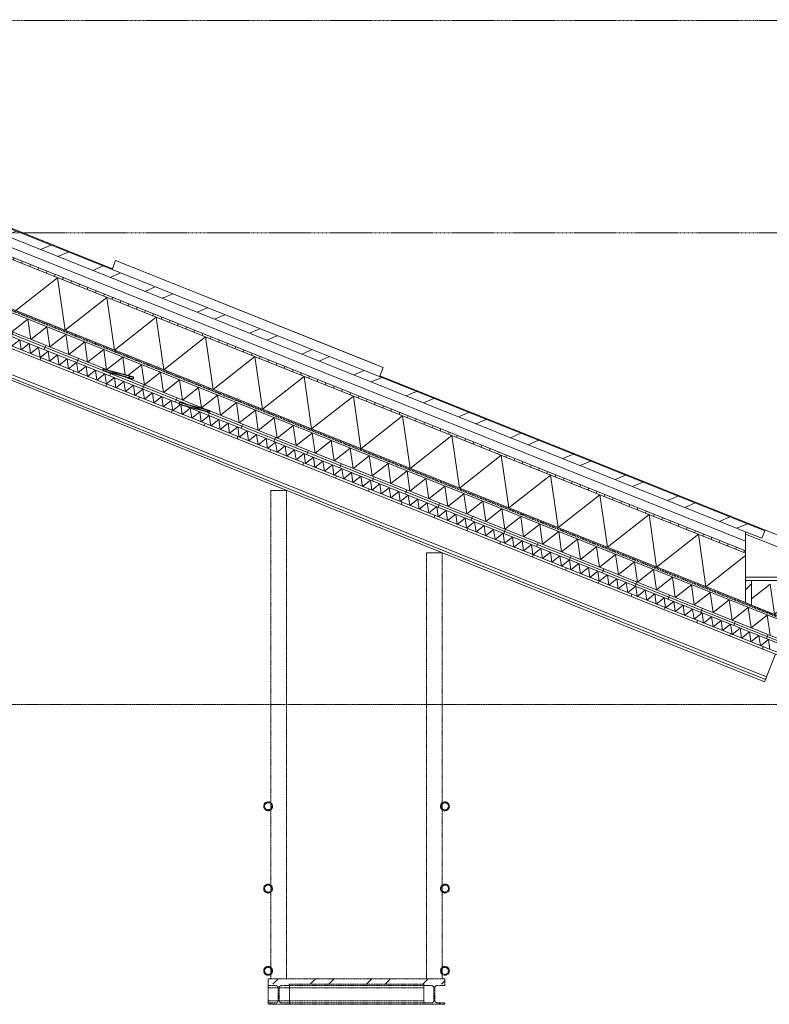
# Model space of a CAD drawing. Extents: x 0 to 92550, y 0 to 59400.
# Tile 92 of 105: x 38734 to 42974, y 43756 to 49321. Entities that reach past the tile are written whole.
import ezdxf
from ezdxf.xclip import XClip

# ---------------------------------------------------------------- set-up
doc = ezdxf.new("R2010")
doc.units = 0
doc.header["$MEASUREMENT"] = 0
doc.header["$XCLIPFRAME"] = 0
for name, pattern in [('Streep-streepje', [1300, 1000, -100, 100, -100]), ('Streeplijn fijn', [234.119993, 155.999994, -78.119999]), ('Streeplijn grof', [937.5, 625, -312.5]), ('Streeplijn ultragrof', [750, 500, -250])]:
    doc.linetypes.add(name, pattern=pattern)
for name, color, linetype in [('ZZ 23 Techniekbrug', 7, 'Continuous'), ('ZZ 27 Dakconstructie', 7, 'Continuous'), ('ZZ 27 Gootconstructies', 7, 'Continuous'), ('ZZ 28 HDC staalconstructies', 7, 'Continuous'), ('ZZ 41 Buitenwandafwerking gevelhout', 7, 'Continuous'), ('ZZ 45 Plafond verlaagd plafond algemeen', 7, 'Continuous'), ('ZZ 47 Dakafwerking metalen dakbedekking', 7, 'Continuous'), ('ZZ 47 Dakrandafwerking', 7, 'Continuous'), ('ZZ B Bouwbesluitlijnen', 7, 'Continuous')]:
    doc.layers.add(name, color=color, linetype=linetype)
pattern_1 = [(68.1986, (5738.87, 38400), (-185.6953, 74.2781), [])]
pattern_2 = [(45, (5738.87, 38400), (-159.099, 159.099), []), (45, (5685.83, 38453.03), (-159.099, 159.099), [])]
pattern_3 = [(135, (5738.87, 38400), (159.099, 159.099), []), (135, (5685.83, 38346.97), (159.099, 159.099), [])]

# ---------------------------------------------------------------- blocks, each defined once
blk = doc.blocks.new('*X31')
at = {"layer": 'ZZ 45 Plafond verlaagd plafond algemeen', "color": 7, "linetype": 'Continuous', "lineweight": 5, "ltscale": 0.01}
for p, q in [((38780.2, 47628.1), (38689.5, 47556.7)), ((38780.2, 47628.1), (38796.7, 47513.8)), ((38887.5, 47585.2), (38796.7, 47513.8)), ((38887.5, 47585.2), (38903.9, 47470.9)), ((38994.7, 47542.3), (38903.9, 47470.9)), ((38994.7, 47542.3), (39011.1, 47428)), ((39101.9, 47499.4), (39011.1, 47428)), ((39101.9, 47499.4), (39118.3, 47385.1)), ((39209.1, 47456.5), (39118.3, 47385.1)), ((39209.1, 47456.5), (39225.6, 47342.2)), ((39316.3, 47413.6), (39225.6, 47342.2)), ((39316.3, 47413.6), (39330.6, 47314.2)), ((39423.5, 47370.8), (39346.3, 47310)), ((39423.5, 47370.8), (39440, 47256.5)), ((39332.2, 47303.3), (39332.8, 47299.4)), ((39336.3, 47302.2), (39332.8, 47299.4)), ((39530.7, 47327.9), (39440, 47256.5)), ((39530.7, 47327.9), (39547.2, 47213.6)), ((39637.9, 47285), (39547.2, 47213.6)), ((39637.9, 47285), (39654.4, 47170.7)), ((39745.1, 47242.1), (39654.4, 47170.7)), ((39745.1, 47242.1), (39761.6, 47127.8)), ((39852.4, 47199.2), (39761.6, 47127.8)), ((39852.4, 47199.2), (39868.8, 47084.9)), ((39959.6, 47156.3), (39868.8, 47084.9)), ((39959.6, 47156.3), (39976, 47042)), ((40066.8, 47113.4), (39976, 47042)), ((40066.8, 47113.4), (40083.2, 46999.2)), ((40174, 47070.6), (40083.2, 46999.2)), ((40174, 47070.6), (40190.5, 46956.3)), ((40281.2, 47027.7), (40190.5, 46956.3)), ((40281.2, 47027.7), (40297.7, 46913.4)), ((40388.4, 46984.8), (40297.7, 46913.4)), ((40388.4, 46984.8), (40404.9, 46870.5)), ((40495.6, 46941.9), (40404.9, 46870.5)), ((40495.6, 46941.9), (40512.1, 46827.6)), ((40602.8, 46899), (40512.1, 46827.6)), ((40602.8, 46899), (40619.3, 46784.7)), ((40710, 46856.1), (40619.3, 46784.7)), ((40710, 46856.1), (40726.5, 46741.9)), ((40817.3, 46813.3), (40726.5, 46741.9)), ((40817.3, 46813.3), (40833.7, 46699)), ((40924.5, 46770.4), (40833.7, 46699)), ((40924.5, 46770.4), (40940.9, 46656.1)), ((41031.7, 46727.5), (40940.9, 46656.1)), ((41031.7, 46727.5), (41048.1, 46613.2)), ((41138.9, 46684.6), (41048.1, 46613.2)), ((41138.9, 46684.6), (41155.4, 46570.3)), ((41246.1, 46641.7), (41155.4, 46570.3)), ((41246.1, 46641.7), (41262.6, 46527.4)), ((41353.3, 46598.8), (41262.6, 46527.4)), ((41353.3, 46598.8), (41369.8, 46484.5)), ((41460.5, 46556), (41369.8, 46484.5)), ((41460.5, 46556), (41477, 46441.7)), ((41567.7, 46513.1), (41477, 46441.7)), ((41567.7, 46513.1), (41584.2, 46398.8)), ((41674.9, 46470.2), (41584.2, 46398.8)), ((41674.9, 46470.2), (41691.4, 46355.9)), ((41782.2, 46427.3), (41691.4, 46355.9)), ((41782.2, 46427.3), (41798.6, 46313)), ((41889.4, 46384.4), (41798.6, 46313)), ((41889.4, 46384.4), (41905.8, 46270.1)), ((41996.6, 46341.5), (41905.8, 46270.1)), ((41996.6, 46341.5), (42013, 46227.2)), ((42103.8, 46298.6), (42013, 46227.2)), ((42103.8, 46298.6), (42120.3, 46184.4)), ((42211, 46255.8), (42120.3, 46184.4)), ((42211, 46255.8), (42227.5, 46141.5)), ((42318.2, 46212.9), (42227.5, 46141.5)), ((42318.2, 46212.9), (42334.7, 46098.6)), ((42425.4, 46170), (42334.7, 46098.6)), ((42425.4, 46170), (42441.9, 46055.7)), ((42532.6, 46127.1), (42441.9, 46055.7)), ((42532.6, 46127.1), (42549.1, 46012.8)), ((42639.8, 46084.2), (42549.1, 46012.8)), ((42639.8, 46084.2), (42656.3, 45969.9)), ((42747.1, 46041.3), (42656.3, 45969.9)), ((42747.1, 46041.3), (42763.5, 45927)), ((42854.3, 45998.5), (42763.5, 45927)), ((42854.3, 45998.5), (42870.7, 45884.2)), ((42961.5, 45955.6), (42870.7, 45884.2)), ((42961.5, 45955.6), (42978, 45841.3))]:
    blk.add_line(p, q, dxfattribs=at)
blk = doc.blocks.new('*X33')
at = {"layer": 'ZZ 45 Plafond verlaagd plafond algemeen', "color": 7, "linetype": 'Continuous', "lineweight": 5, "ltscale": 0.01}
for p, q in [((38733.8, 47512), (38688.4, 47476.3)), ((38733.8, 47512), (38742.1, 47454.9)), ((38787.4, 47490.6), (38742.1, 47454.9)), ((38787.4, 47490.6), (38795.7, 47433.4)), ((38841, 47469.1), (38795.7, 47433.4)), ((38841, 47469.1), (38849.3, 47412)), ((38894.6, 47447.7), (38849.3, 47412)), ((38894.6, 47447.7), (38902.9, 47390.5)), ((38948.2, 47426.2), (38902.9, 47390.5)), ((38948.2, 47426.2), (38956.5, 47369.1)), ((39001.8, 47404.8), (38956.5, 47369.1)), ((39001.8, 47404.8), (39010.1, 47347.6)), ((39055.5, 47383.4), (39010.1, 47347.6)), ((39055.5, 47383.4), (39063.7, 47326.2)), ((39109.1, 47361.9), (39063.7, 47326.2)), ((39109.1, 47361.9), (39117.3, 47304.8)), ((39162.7, 47340.5), (39117.3, 47304.8)), ((39162.7, 47340.5), (39170.9, 47283.3)), ((39216.3, 47319), (39170.9, 47283.3)), ((39216.3, 47319), (39224.5, 47261.9)), ((39269.9, 47297.6), (39224.5, 47261.9)), ((39269.9, 47297.6), (39278.1, 47240.4)), ((39323.5, 47276.1), (39278.1, 47240.4)), ((39323.5, 47276.1), (39331.7, 47219)), ((39377.1, 47254.7), (39331.7, 47219)), ((39377.1, 47254.7), (39385.3, 47197.6)), ((39430.7, 47233.3), (39385.3, 47197.6)), ((39430.7, 47233.3), (39438.9, 47176.1)), ((39484.3, 47211.8), (39438.9, 47176.1)), ((39484.3, 47211.8), (39492.5, 47154.7)), ((39537.9, 47190.4), (39492.5, 47154.7)), ((39537.9, 47190.4), (39546.1, 47133.2)), ((39591.5, 47168.9), (39546.1, 47133.2)), ((39591.5, 47168.9), (39599.7, 47111.8)), ((39643.2, 47146), (39599.7, 47111.8)), ((39645.4, 47145.4), (39653.3, 47090.3)), ((39698.7, 47126), (39653.3, 47090.3)), ((39698.7, 47126), (39707, 47068.9)), ((39752.3, 47104.6), (39707, 47068.9)), ((39752.3, 47104.6), (39760.6, 47047.5)), ((39805.9, 47083.2), (39760.6, 47047.5)), ((39805.9, 47083.2), (39814.2, 47026)), ((39859.5, 47061.7), (39814.2, 47026)), ((39859.5, 47061.7), (39867.8, 47004.6)), ((39913.1, 47040.3), (39867.8, 47004.6)), ((39913.1, 47040.3), (39921.4, 46983.1)), ((39966.8, 47018.8), (39921.4, 46983.1)), ((39966.8, 47018.8), (39975, 46961.7)), ((40020.4, 46997.4), (39975, 46961.7)), ((40020.4, 46997.4), (40028.6, 46940.2)), ((40074, 46975.9), (40028.6, 46940.2)), ((40074, 46975.9), (40082.2, 46918.8)), ((40127.6, 46954.5), (40082.2, 46918.8)), ((40127.6, 46954.5), (40135.8, 46897.4)), ((40181.2, 46933.1), (40135.8, 46897.4)), ((40181.2, 46933.1), (40189.4, 46875.9)), ((40234.8, 46911.6), (40189.4, 46875.9)), ((40234.8, 46911.6), (40243, 46854.5)), ((40288.4, 46890.2), (40243, 46854.5)), ((40288.4, 46890.2), (40296.6, 46833)), ((40342, 46868.7), (40296.6, 46833)), ((40342, 46868.7), (40350.2, 46811.6)), ((40395.6, 46847.3), (40350.2, 46811.6)), ((40395.6, 46847.3), (40403.8, 46790.1)), ((40449.2, 46825.9), (40403.8, 46790.1)), ((40449.2, 46825.9), (40457.4, 46768.7)), ((40502.8, 46804.4), (40457.4, 46768.7)), ((40502.8, 46804.4), (40511, 46747.3)), ((40556.4, 46783), (40511, 46747.3)), ((40556.4, 46783), (40564.6, 46725.8)), ((40610, 46761.5), (40564.6, 46725.8)), ((40610, 46761.5), (40618.3, 46704.4)), ((40663.6, 46740.1), (40618.3, 46704.4)), ((40663.6, 46740.1), (40671.9, 46682.9)), ((40717.2, 46718.6), (40671.9, 46682.9)), ((40717.2, 46718.6), (40725.5, 46661.5)), ((40770.8, 46697.2), (40725.5, 46661.5)), ((40770.8, 46697.2), (40779.1, 46640.1)), ((40824.4, 46675.8), (40779.1, 46640.1)), ((40824.4, 46675.8), (40832.7, 46618.6)), ((40878, 46654.3), (40832.7, 46618.6)), ((40878, 46654.3), (40886.3, 46597.2)), ((40931.7, 46632.9), (40886.3, 46597.2)), ((40931.7, 46632.9), (40939.9, 46575.7)), ((40985.3, 46611.4), (40939.9, 46575.7)), ((40985.3, 46611.4), (40993.5, 46554.3)), ((41038.9, 46590), (40993.5, 46554.3)), ((41038.9, 46590), (41047.1, 46532.8)), ((41092.5, 46568.5), (41047.1, 46532.8)), ((41092.5, 46568.5), (41100.7, 46511.4)), ((41146.1, 46547.1), (41100.7, 46511.4)), ((41146.1, 46547.1), (41154.3, 46490)), ((41199.7, 46525.7), (41154.3, 46490)), ((41199.7, 46525.7), (41207.9, 46468.5)), ((41253.3, 46504.2), (41207.9, 46468.5)), ((41253.3, 46504.2), (41261.5, 46447.1)), ((41306.9, 46482.8), (41261.5, 46447.1)), ((41306.9, 46482.8), (41315.1, 46425.6)), ((41360.5, 46461.3), (41315.1, 46425.6)), ((41360.5, 46461.3), (41368.7, 46404.2)), ((41414.1, 46439.9), (41368.7, 46404.2)), ((41414.1, 46439.9), (41422.3, 46382.7)), ((41467.7, 46418.4), (41422.3, 46382.7)), ((41467.7, 46418.4), (41475.9, 46361.3)), ((41521.3, 46397), (41475.9, 46361.3)), ((41521.3, 46397), (41529.5, 46339.9)), ((41574.9, 46375.6), (41529.5, 46339.9)), ((41574.9, 46375.6), (41583.2, 46318.4)), ((41628.5, 46354.1), (41583.2, 46318.4)), ((41628.5, 46354.1), (41636.8, 46297)), ((41682.1, 46332.7), (41636.8, 46297)), ((41682.1, 46332.7), (41690.4, 46275.5)), ((41735.7, 46311.2), (41690.4, 46275.5)), ((41735.7, 46311.2), (41744, 46254.1)), ((41789.3, 46289.8), (41744, 46254.1)), ((41789.3, 46289.8), (41797.6, 46232.7)), ((41842.9, 46268.4), (41797.6, 46232.7)), ((41842.9, 46268.4), (41851.2, 46211.2)), ((41896.6, 46246.9), (41851.2, 46211.2)), ((41896.6, 46246.9), (41904.8, 46189.8)), ((41950.2, 46225.5), (41904.8, 46189.8)), ((41950.2, 46225.5), (41958.4, 46168.3)), ((42003.8, 46204), (41958.4, 46168.3)), ((42003.8, 46204), (42012, 46146.9)), ((42057.4, 46182.6), (42012, 46146.9)), ((42057.4, 46182.6), (42065.6, 46125.4)), ((42111, 46161.1), (42065.6, 46125.4)), ((42111, 46161.1), (42119.2, 46104)), ((42164.6, 46139.7), (42119.2, 46104)), ((42164.6, 46139.7), (42172.8, 46082.6)), ((42218.2, 46118.3), (42172.8, 46082.6)), ((42218.2, 46118.3), (42226.4, 46061.1)), ((42271.8, 46096.8), (42226.4, 46061.1)), ((42271.8, 46096.8), (42280, 46039.7)), ((42325.4, 46075.4), (42280, 46039.7)), ((42325.4, 46075.4), (42333.6, 46018.2)), ((42379, 46053.9), (42333.6, 46018.2)), ((42379, 46053.9), (42387.2, 45996.8)), ((42432.6, 46032.5), (42387.2, 45996.8)), ((42432.6, 46032.5), (42440.8, 45975.3)), ((42486.2, 46011), (42440.8, 45975.3)), ((42486.2, 46011), (42494.4, 45953.9)), ((42539.8, 45989.6), (42494.4, 45953.9)), ((42539.8, 45989.6), (42548.1, 45932.5)), ((42593.4, 45968.2), (42548.1, 45932.5)), ((42593.4, 45968.2), (42601.7, 45911)), ((42647, 45946.7), (42601.7, 45911)), ((42647, 45946.7), (42655.3, 45889.6)), ((42700.6, 45925.3), (42655.3, 45889.6)), ((42700.6, 45925.3), (42708.9, 45868.1)), ((42754.2, 45903.8), (42708.9, 45868.1)), ((42754.2, 45903.8), (42762.5, 45846.7)), ((42807.8, 45882.4), (42762.5, 45846.7)), ((42807.8, 45882.4), (42816.1, 45825.2)), ((42861.5, 45861), (42816.1, 45825.2)), ((42861.5, 45861), (42869.7, 45803.8)), ((42915.1, 45839.5), (42869.7, 45803.8)), ((42915.1, 45839.5), (42923.3, 45782.4)), ((42968.7, 45818.1), (42923.3, 45782.4)), ((42968.7, 45818.1), (42976.9, 45760.9))]:
    blk.add_line(p, q, dxfattribs=at)
blk = doc.blocks.new('*X34')
at = {"layer": 'ZZ 27 Dakconstructie', "color": 7, "linetype": 'Continuous', "lineweight": 5, "ltscale": 0.01}
for p, q in [((38948.6, 47862.3), (38712.6, 47676.7)), ((38948.6, 47862.3), (38991.4, 47565.2)), ((39227.3, 47750.8), (38991.4, 47565.2)), ((39227.3, 47750.8), (39270.1, 47453.7)), ((39506.1, 47639.3), (39270.1, 47453.7)), ((39506.1, 47639.3), (39548.9, 47342.2)), ((39784.8, 47527.8), (39548.9, 47342.2)), ((39784.8, 47527.8), (39827.6, 47230.7)), ((40063.6, 47416.3), (39827.6, 47230.7)), ((40063.6, 47416.3), (40106.4, 47119.2)), ((40342.3, 47304.8), (40106.4, 47119.2)), ((40342.3, 47304.8), (40385.1, 47007.7)), ((40621.1, 47193.3), (40385.1, 47007.7)), ((40621.1, 47193.3), (40663.9, 46896.2)), ((40899.8, 47081.8), (40663.9, 46896.2)), ((40899.8, 47081.8), (40942.6, 46784.7)), ((41178.6, 46970.3), (40942.6, 46784.7)), ((41178.6, 46970.3), (41221.4, 46673.2)), ((41457.3, 46858.8), (41221.4, 46673.2)), ((41457.3, 46858.8), (41500.1, 46561.7)), ((41736.1, 46747.3), (41500.1, 46561.7)), ((41736.1, 46747.3), (41778.9, 46450.2)), ((42014.8, 46635.8), (41778.9, 46450.2)), ((42014.8, 46635.8), (42057.6, 46338.7)), ((42293.6, 46524.3), (42057.6, 46338.7)), ((42293.6, 46524.3), (42336.4, 46227.2)), ((42572.3, 46412.8), (42336.4, 46227.2)), ((42572.3, 46412.8), (42615.1, 46115.7)), ((42838.9, 46291.7), (42615.1, 46115.7))]:
    blk.add_line(p, q, dxfattribs=at)
blk = doc.blocks.new('*X78')
at = {"layer": 'ZZ 27 Gootconstructies', "color": 7, "linetype": 'Continuous', "lineweight": 5, "ltscale": 0.01}
for p, q in [((43051.3, 46151.1), (43058.8, 46098.9)), ((43125.1, 46151.1), (43058.8, 46098.9)), ((43202, 46151.1), (43204.9, 46131.5)), ((42978.8, 46130.9), (42872.9, 46047.5)), ((42978.8, 46130.9), (43003.4, 45960.4)), ((43138.8, 46066.9), (43003.4, 45960.4)), ((43138.8, 46066.9), (43162.8, 45900)), ((43204.9, 45929), (43168, 45900))]:
    blk.add_line(p, q, dxfattribs=at)
blk = doc.blocks.new('Drawing_1_1', base_point=(5738.9, 38400))
at = {"layer": 'ZZ 23 Techniekbrug', "linetype": 'Continuous', "lineweight": 5, "true_color": 0x0000aa}
h = blk.add_hatch(dxfattribs=at)
h.set_pattern_fill('515_Staal_0001', color=174, style=0, pattern_type=2)
h.set_pattern_definition(pattern_2)
h.paths.add_polyline_path([(40113.9, 44875), (40114.2, 44870.7), (40115.4, 44866.4), (40117.2, 44862.5), (40119.7, 44858.9), (40122.8, 44855.8), (40126.4, 44853.3), (40130.3, 44851.5), (40134.5, 44850.4), (40138.9, 44850), (40143.2, 44850.4), (40147.4, 44851.5), (40151.4, 44853.3), (40154.9, 44855.8), (40158, 44858.9), (40160.5, 44862.5), (40162.4, 44866.4), (40163.5, 44870.7), (40163.9, 44875), (40163.5, 44879.3), (40162.4, 44883.6), (40160.5, 44887.5), (40158, 44891.1), (40154.9, 44894.2), (40151.4, 44896.7), (40147.4, 44898.5), (40143.2, 44899.6), (40138.9, 44900), (40134.5, 44899.6), (40130.3, 44898.5), (40126.4, 44896.7), (40122.8, 44894.2), (40119.7, 44891.1), (40117.2, 44887.5), (40115.4, 44883.6), (40114.2, 44879.3)])
h.paths.add_polyline_path([(40118.9, 44875), (40119.2, 44878.5), (40120.1, 44881.8), (40121.5, 44885), (40123.5, 44887.9), (40126, 44890.3), (40128.9, 44892.3), (40132, 44893.8), (40135.4, 44894.7), (40138.9, 44895), (40142.3, 44894.7), (40145.7, 44893.8), (40148.9, 44892.3), (40151.7, 44890.3), (40154.2, 44887.9), (40156.2, 44885), (40157.7, 44881.8), (40158.6, 44878.5), (40158.9, 44875), (40158.6, 44871.5), (40157.7, 44868.2), (40156.2, 44865), (40154.2, 44862.1), (40151.7, 44859.7), (40148.9, 44857.7), (40145.7, 44856.2), (40142.3, 44855.3), (40138.9, 44855), (40135.4, 44855.3), (40132, 44856.2), (40128.9, 44857.7), (40126, 44859.7), (40123.5, 44862.1), (40121.5, 44865), (40120.1, 44868.2), (40119.2, 44871.5)], flags=0)
h = blk.add_hatch(dxfattribs=at)
h.set_pattern_fill('515_Staal_0001', color=174, style=0, pattern_type=2)
h.set_pattern_definition(pattern_2)
h.paths.add_polyline_path([(41114.2, 44879.3), (41113.9, 44875), (41114.2, 44870.7), (41115.4, 44866.4), (41117.2, 44862.5), (41119.7, 44858.9), (41122.8, 44855.8), (41126.4, 44853.3), (41130.3, 44851.5), (41134.5, 44850.4), (41138.9, 44850), (41143.2, 44850.4), (41147.4, 44851.5), (41151.4, 44853.3), (41154.9, 44855.8), (41158, 44858.9), (41160.5, 44862.5), (41162.4, 44866.4), (41163.5, 44870.7), (41163.9, 44875), (41163.5, 44879.3), (41162.4, 44883.6), (41160.5, 44887.5), (41158, 44891.1), (41154.9, 44894.2), (41151.4, 44896.7), (41147.4, 44898.5), (41143.2, 44899.6), (41138.9, 44900), (41134.5, 44899.6), (41130.3, 44898.5), (41126.4, 44896.7), (41122.8, 44894.2), (41119.7, 44891.1), (41117.2, 44887.5), (41115.4, 44883.6)])
h.paths.add_polyline_path([(41119.2, 44871.5), (41118.9, 44875), (41119.2, 44878.5), (41120.1, 44881.8), (41121.5, 44885), (41123.5, 44887.9), (41126, 44890.3), (41128.9, 44892.3), (41132, 44893.8), (41135.4, 44894.7), (41138.9, 44895), (41142.3, 44894.7), (41145.7, 44893.8), (41148.9, 44892.3), (41151.7, 44890.3), (41154.2, 44887.9), (41156.2, 44885), (41157.7, 44881.8), (41158.6, 44878.5), (41158.9, 44875), (41158.6, 44871.5), (41157.7, 44868.2), (41156.2, 44865), (41154.2, 44862.1), (41151.7, 44859.7), (41148.9, 44857.7), (41145.7, 44856.2), (41142.3, 44855.3), (41138.9, 44855), (41135.4, 44855.3), (41132, 44856.2), (41128.9, 44857.7), (41126, 44859.7), (41123.5, 44862.1), (41121.5, 44865), (41120.1, 44868.2)], flags=0)
h = blk.add_hatch(dxfattribs=at)
h.set_pattern_fill('515_Staal_0001', color=174, style=0, pattern_type=2)
h.set_pattern_definition(pattern_2)
h.paths.add_polyline_path([(40113.9, 44410), (40114.2, 44405.7), (40115.4, 44401.4), (40117.2, 44397.5), (40119.7, 44393.9), (40122.8, 44390.8), (40126.4, 44388.3), (40130.3, 44386.5), (40134.5, 44385.4), (40138.9, 44385), (40143.2, 44385.4), (40147.4, 44386.5), (40151.4, 44388.3), (40154.9, 44390.8), (40158, 44393.9), (40160.5, 44397.5), (40162.4, 44401.4), (40163.5, 44405.7), (40163.9, 44410), (40163.5, 44414.3), (40162.4, 44418.6), (40160.5, 44422.5), (40158, 44426.1), (40154.9, 44429.2), (40151.4, 44431.7), (40147.4, 44433.5), (40143.2, 44434.6), (40138.9, 44435), (40134.5, 44434.6), (40130.3, 44433.5), (40126.4, 44431.7), (40122.8, 44429.2), (40119.7, 44426.1), (40117.2, 44422.5), (40115.4, 44418.6), (40114.2, 44414.3)])
h.paths.add_polyline_path([(40118.9, 44410), (40119.2, 44413.5), (40120.1, 44416.8), (40121.5, 44420), (40123.5, 44422.9), (40126, 44425.3), (40128.9, 44427.3), (40132, 44428.8), (40135.4, 44429.7), (40138.9, 44430), (40142.3, 44429.7), (40145.7, 44428.8), (40148.9, 44427.3), (40151.7, 44425.3), (40154.2, 44422.9), (40156.2, 44420), (40157.7, 44416.8), (40158.6, 44413.5), (40158.9, 44410), (40158.6, 44406.5), (40157.7, 44403.2), (40156.2, 44400), (40154.2, 44397.1), (40151.7, 44394.7), (40148.9, 44392.7), (40145.7, 44391.2), (40142.3, 44390.3), (40138.9, 44390), (40135.4, 44390.3), (40132, 44391.2), (40128.9, 44392.7), (40126, 44394.7), (40123.5, 44397.1), (40121.5, 44400), (40120.1, 44403.2), (40119.2, 44406.5)], flags=0)
h = blk.add_hatch(dxfattribs=at)
h.set_pattern_fill('515_Staal_0001', color=174, style=0, pattern_type=2)
h.set_pattern_definition(pattern_2)
h.paths.add_polyline_path([(41114.2, 44414.3), (41113.9, 44410), (41114.2, 44405.7), (41115.4, 44401.4), (41117.2, 44397.5), (41119.7, 44393.9), (41122.8, 44390.8), (41126.4, 44388.3), (41130.3, 44386.5), (41134.5, 44385.4), (41138.9, 44385), (41143.2, 44385.4), (41147.4, 44386.5), (41151.4, 44388.3), (41154.9, 44390.8), (41158, 44393.9), (41160.5, 44397.5), (41162.4, 44401.4), (41163.5, 44405.7), (41163.9, 44410), (41163.5, 44414.3), (41162.4, 44418.6), (41160.5, 44422.5), (41158, 44426.1), (41154.9, 44429.2), (41151.4, 44431.7), (41147.4, 44433.5), (41143.2, 44434.6), (41138.9, 44435), (41134.5, 44434.6), (41130.3, 44433.5), (41126.4, 44431.7), (41122.8, 44429.2), (41119.7, 44426.1), (41117.2, 44422.5), (41115.4, 44418.6)])
h.paths.add_polyline_path([(41119.2, 44406.5), (41118.9, 44410), (41119.2, 44413.5), (41120.1, 44416.8), (41121.5, 44420), (41123.5, 44422.9), (41126, 44425.3), (41128.9, 44427.3), (41132, 44428.8), (41135.4, 44429.7), (41138.9, 44430), (41142.3, 44429.7), (41145.7, 44428.8), (41148.9, 44427.3), (41151.7, 44425.3), (41154.2, 44422.9), (41156.2, 44420), (41157.7, 44416.8), (41158.6, 44413.5), (41158.9, 44410), (41158.6, 44406.5), (41157.7, 44403.2), (41156.2, 44400), (41154.2, 44397.1), (41151.7, 44394.7), (41148.9, 44392.7), (41145.7, 44391.2), (41142.3, 44390.3), (41138.9, 44390), (41135.4, 44390.3), (41132, 44391.2), (41128.9, 44392.7), (41126, 44394.7), (41123.5, 44397.1), (41121.5, 44400), (41120.1, 44403.2)], flags=0)
h = blk.add_hatch(dxfattribs=at)
h.set_pattern_fill('515_Staal_0001', color=174, style=0, pattern_type=2)
h.set_pattern_definition(pattern_2)
h.paths.add_polyline_path([(40113.9, 43945), (40114.2, 43940.7), (40115.4, 43936.4), (40117.2, 43932.5), (40119.7, 43928.9), (40122.8, 43925.8), (40126.4, 43923.3), (40130.3, 43921.5), (40134.5, 43920.4), (40138.9, 43920), (40143.2, 43920.4), (40147.4, 43921.5), (40151.4, 43923.3), (40154.9, 43925.8), (40158, 43928.9), (40160.5, 43932.5), (40162.4, 43936.4), (40163.5, 43940.7), (40163.9, 43945), (40163.5, 43949.3), (40162.4, 43953.6), (40160.5, 43957.5), (40158, 43961.1), (40154.9, 43964.2), (40151.4, 43966.7), (40147.4, 43968.5), (40143.2, 43969.6), (40138.9, 43970), (40134.5, 43969.6), (40130.3, 43968.5), (40126.4, 43966.7), (40122.8, 43964.2), (40119.7, 43961.1), (40117.2, 43957.5), (40115.4, 43953.6), (40114.2, 43949.3)])
h.paths.add_polyline_path([(40118.9, 43945), (40119.2, 43948.5), (40120.1, 43951.8), (40121.5, 43955), (40123.5, 43957.9), (40126, 43960.3), (40128.9, 43962.3), (40132, 43963.8), (40135.4, 43964.7), (40138.9, 43965), (40142.3, 43964.7), (40145.7, 43963.8), (40148.9, 43962.3), (40151.7, 43960.3), (40154.2, 43957.9), (40156.2, 43955), (40157.7, 43951.8), (40158.6, 43948.5), (40158.9, 43945), (40158.6, 43941.5), (40157.7, 43938.2), (40156.2, 43935), (40154.2, 43932.1), (40151.7, 43929.7), (40148.9, 43927.7), (40145.7, 43926.2), (40142.3, 43925.3), (40138.9, 43925), (40135.4, 43925.3), (40132, 43926.2), (40128.9, 43927.7), (40126, 43929.7), (40123.5, 43932.1), (40121.5, 43935), (40120.1, 43938.2), (40119.2, 43941.5)], flags=0)
h = blk.add_hatch(dxfattribs=at)
h.set_pattern_fill('515_Staal_0001', color=174, style=0, pattern_type=2)
h.set_pattern_definition(pattern_2)
h.paths.add_polyline_path([(41114.2, 43949.3), (41113.9, 43945), (41114.2, 43940.7), (41115.4, 43936.4), (41117.2, 43932.5), (41119.7, 43928.9), (41122.8, 43925.8), (41126.4, 43923.3), (41130.3, 43921.5), (41134.5, 43920.4), (41138.9, 43920), (41143.2, 43920.4), (41147.4, 43921.5), (41151.4, 43923.3), (41154.9, 43925.8), (41158, 43928.9), (41160.5, 43932.5), (41162.4, 43936.4), (41163.5, 43940.7), (41163.9, 43945), (41163.5, 43949.3), (41162.4, 43953.6), (41160.5, 43957.5), (41158, 43961.1), (41154.9, 43964.2), (41151.4, 43966.7), (41147.4, 43968.5), (41143.2, 43969.6), (41138.9, 43970), (41134.5, 43969.6), (41130.3, 43968.5), (41126.4, 43966.7), (41122.8, 43964.2), (41119.7, 43961.1), (41117.2, 43957.5), (41115.4, 43953.6)])
h.paths.add_polyline_path([(41119.2, 43941.5), (41118.9, 43945), (41119.2, 43948.5), (41120.1, 43951.8), (41121.5, 43955), (41123.5, 43957.9), (41126, 43960.3), (41128.9, 43962.3), (41132, 43963.8), (41135.4, 43964.7), (41138.9, 43965), (41142.3, 43964.7), (41145.7, 43963.8), (41148.9, 43962.3), (41151.7, 43960.3), (41154.2, 43957.9), (41156.2, 43955), (41157.7, 43951.8), (41158.6, 43948.5), (41158.9, 43945), (41158.6, 43941.5), (41157.7, 43938.2), (41156.2, 43935), (41154.2, 43932.1), (41151.7, 43929.7), (41148.9, 43927.7), (41145.7, 43926.2), (41142.3, 43925.3), (41138.9, 43925), (41135.4, 43925.3), (41132, 43926.2), (41128.9, 43927.7), (41126, 43929.7), (41123.5, 43932.1), (41121.5, 43935), (41120.1, 43938.2)], flags=0)
h = blk.add_hatch(dxfattribs=at)
h.set_pattern_fill('515_Staal_0001', color=174, style=0, pattern_type=2)
h.set_pattern_definition(pattern_2)
h.paths.add_polyline_path([(40138.9, 43870), (41138.9, 43870), (41138.9, 43900), (40138.9, 43900)])
h = blk.add_hatch(dxfattribs=at)
h.set_pattern_fill('515_Staal_0001', color=174, style=0, pattern_type=2)
h.set_pattern_definition(pattern_3)
h.paths.add_polyline_path([(40258.9, 43764), (40213.4, 43764), (40204.9, 43767.5), (40201.4, 43776), (40201.4, 43850), (40204.9, 43858.5), (40213.4, 43862), (40258.9, 43862), (40258.9, 43870), (40138.9, 43870), (40138.9, 43862), (40184.4, 43862), (40192.9, 43858.5), (40196.4, 43850), (40196.4, 43776), (40192.9, 43767.5), (40184.4, 43764), (40138.9, 43764), (40138.9, 43756), (40258.9, 43756)])
h = blk.add_hatch(dxfattribs=at)
h.set_pattern_fill('515_Staal_0001', color=174, style=0, pattern_type=2)
h.set_pattern_definition(pattern_3)
h.paths.add_polyline_path([(41018.9, 43870), (41018.9, 43862), (41064.4, 43862), (41072.9, 43858.5), (41076.4, 43850), (41076.4, 43776), (41072.9, 43767.5), (41064.4, 43764), (41018.9, 43764), (41018.9, 43756), (41138.9, 43756), (41138.9, 43764), (41093.4, 43764), (41084.9, 43767.5), (41081.4, 43776), (41081.4, 43850), (41084.9, 43858.5), (41093.4, 43862), (41138.9, 43862), (41138.9, 43870)])
at = {"layer": 'ZZ 27 Dakconstructie', "linetype": 'Continuous', "lineweight": 0, "true_color": 0x000000}
h = blk.add_hatch(dxfattribs=at)
h.set_pattern_fill('325_Hout_plaatmateriaal__BC', color=18, style=0, pattern_type=2)
h.set_pattern_definition([(68.19859, (5738.867, 38400), (-46.423835, 18.569534), [])])
h.paths.add_polyline_path([(42838.9, 46319.1), (35738.9, 49159.1), (35738.9, 49146.2), (42838.9, 46306.2)])
at = {"layer": 'ZZ 27 Gootconstructies', "linetype": 'Continuous', "lineweight": 0, "true_color": 0x000000}
h = blk.add_hatch(dxfattribs=at)
h.set_pattern_fill('325_Hout_plaatmateriaal__BC', color=18, style=0, pattern_type=2)
h.set_pattern_definition([(180, (5738.867, 38400), (0, 50), [])])
h.paths.add_polyline_path([(42838.9, 46169.1), (42838.9, 46151.1), (42872.9, 46151.1), (43204.9, 46151.1), (43238.9, 46151.1), (43272.9, 46151.1), (43604.9, 46151.1), (43638.9, 46151.1), (43638.9, 46169.1)])
h = blk.add_hatch(dxfattribs=at)
h.set_pattern_fill('310_Naaldhout__01__0001', color=18, style=0, pattern_type=2)
h.set_pattern_definition([(45, (5738.87, 38400), (-63.6396, 63.6396), [])])
h.paths.add_polyline_path([(42838.9, 46026.2), (42872.9, 46012.6), (42872.9, 46151.1), (42838.9, 46151.1)])
at = {"layer": 'ZZ 28 HDC staalconstructies', "linetype": 'Continuous', "lineweight": 0, "true_color": 0x000000}
h = blk.add_hatch(dxfattribs=at)
h.set_pattern_fill('515_Staal_0001', color=18, style=0, pattern_type=2)
h.set_pattern_definition(pattern_2)
h.paths.add_polyline_path([(39204.7, 47337.3), (39375.3, 47291.8), (39375.3, 47302.3), (39204.7, 47347.8)])
h = blk.add_hatch(dxfattribs=at)
h.set_pattern_fill('515_Staal_0001', color=18, style=0, pattern_type=2)
h.set_pattern_definition(pattern_2)
h.paths.add_polyline_path([(39806.9, 47112.9), (39636.4, 47158.3), (39636.4, 47147.8), (39806.9, 47102.3)])
at = {"layer": 'ZZ 45 Plafond verlaagd plafond algemeen', "linetype": 'Continuous', "lineweight": 0, "true_color": 0x000000}
h = blk.add_hatch(dxfattribs=at)
h.set_pattern_fill('930_Lijnen_vert_200_0001', color=18, style=0, pattern_type=2)
h.set_pattern_definition(pattern_1)
h.paths.add_polyline_path([(35778.1, 48694.3), (39636.4, 47151), (39636.4, 47158.3), (39682.1, 47146.1), (35778.9, 48707.4), (35778.9, 48696.2)])
h = blk.add_hatch(dxfattribs=at)
h.set_pattern_fill('930_Lijnen_vert_200_0001', color=18, style=0, pattern_type=2)
h.set_pattern_definition(pattern_1)
h.paths.add_polyline_path([(39225.6, 47342.2), (35778.9, 48720.9), (35778.9, 48707.4), (39682.1, 47146.1), (39783.1, 47119.2), (39304.5, 47310.6), (39204.7, 47337.3), (39204.7, 47347.8)])
h = blk.add_hatch(dxfattribs=at)
h.set_pattern_fill('930_Lijnen_vert_200_0001', color=18, style=0, pattern_type=2)
h.set_pattern_definition(pattern_1)
h.paths.add_polyline_path([(35738.9, 48642.1), (43231.6, 45645), (43231.6, 45659), (35738.9, 48656.1)])
h = blk.add_hatch(dxfattribs=at)
h.set_pattern_fill('930_Lijnen_vert_200_0001', color=18, style=0, pattern_type=2)
h.set_pattern_definition(pattern_1)
h.paths.add_polyline_path([(39761.1, 47114.5), (39660.1, 47141.5), (43231.6, 45712.9), (43231.6, 45726.3)])
h = blk.add_hatch(dxfattribs=at)
h.set_pattern_fill('930_Lijnen_vert_200_0001', color=18, style=0, pattern_type=2)
h.set_pattern_definition(pattern_1)
h.paths.add_polyline_path([(39761.1, 47114.5), (43231.6, 45726.3), (43231.6, 45739.8), (39806.9, 47109.7), (39806.9, 47102.3)])
at = {"layer": 'ZZ 47 Dakafwerking metalen dakbedekking', "linetype": 'Continuous', "lineweight": 0, "true_color": 0x000000}
h = blk.add_hatch(dxfattribs=at)
h.set_pattern_fill('515_Staal_0001', color=18, style=0, pattern_type=2)
h.set_pattern_definition([(23.1986, (5738.87, 38400), (-88.6318, 206.8076), []), (23.1986, (5709.32, 38468.94), (-88.6318, 206.8076), [])])
h.paths.add_polyline_path([(35738.9, 49315.3), (35738.9, 49266.8), (42931.7, 46389.7), (42948.4, 46431.5)])
at = {"layer": 'ZZ 23 Techniekbrug', "color": 174, "linetype": 'Streeplijn fijn', "lineweight": 5, "ltscale": 0.01, "true_color": 0x0000aa}
for p, q in [((40154.4, 46660.4), (40157.8, 46660.4)), ((40154.4, 44894.5), (40154.4, 46660.4)), ((40157.8, 46660.4), (40167.4, 46660.4)), ((40167.4, 46660.4), (40181.9, 46660.4)), ((40181.9, 46660.4), (40198.9, 46660.4)), ((40198.9, 46660.4), (40215.9, 46660.4)), ((40215.9, 46660.4), (40230.3, 46660.4)), ((40230.3, 46660.4), (40239.9, 46660.4)), ((40239.9, 46660.4), (40243.3, 46660.4)), ((40243.3, 43900), (40243.3, 46660.4)), ((41034.4, 46308.4), (41037.8, 46308.4)), ((41034.4, 43900), (41034.4, 46308.4)), ((41037.8, 46308.4), (41047.4, 46308.4)), ((41047.4, 46308.4), (41061.9, 46308.4)), ((41061.9, 46308.4), (41078.9, 46308.4)), ((41078.9, 46308.4), (41095.9, 46308.4)), ((41095.9, 46308.4), (41110.3, 46308.4)), ((41110.3, 46308.4), (41119.9, 46308.4)), ((41119.9, 46308.4), (41123.3, 46308.4)), ((41123.3, 44894.5), (41123.3, 46308.4)), ((40154.4, 44862.5), (40154.4, 44887.5)), ((40154.4, 44429.5), (40154.4, 44855.5)), ((41123.3, 44862.5), (41123.3, 44887.5)), ((41123.3, 44429.5), (41123.3, 44855.5)), ((40154.4, 44397.5), (40154.4, 44422.5)), ((41123.3, 44397.5), (41123.3, 44422.5)), ((40154.4, 43964.5), (40154.4, 44390.5)), ((41123.3, 43964.5), (41123.3, 44390.5)), ((40154.4, 43932.5), (40154.4, 43957.5)), ((40154.4, 43900), (40154.4, 43925.5)), ((41123.3, 43932.5), (41123.3, 43957.5)), ((41123.3, 43900), (41123.3, 43925.5)), ((40138.9, 43900), (40138.9, 43870)), ((41138.9, 43900), (40138.9, 43900)), ((40138.9, 43870), (40138.9, 43862)), ((40138.9, 43858.5), (40138.9, 43862)), ((40138.9, 43850), (40138.9, 43858.5)), ((40138.9, 43776), (40138.9, 43850)), ((40196.4, 43850), (40138.9, 43850)), ((40258.9, 43850), (40201.4, 43850)), ((40258.9, 43870), (40258.9, 43862)), ((41018.9, 43870), (40258.9, 43870)), ((40258.9, 43858.5), (40258.9, 43862)), ((41018.9, 43862), (40258.9, 43862)), ((40258.9, 43850), (40258.9, 43858.5)), ((40258.9, 43776), (40258.9, 43850)), ((41018.9, 43850), (40258.9, 43850)), ((41018.9, 43870), (41018.9, 43862)), ((41018.9, 43858.5), (41018.9, 43862)), ((41018.9, 43850), (41018.9, 43858.5)), ((41018.9, 43776), (41018.9, 43850)), ((41138.9, 43900), (41138.9, 43870)), ((41138.9, 43870), (41138.9, 43862)), ((40138.9, 43767.5), (40138.9, 43776)), ((40196.4, 43776), (40138.9, 43776)), ((40138.9, 43764), (40138.9, 43767.5)), ((40138.9, 43764), (40138.9, 43756)), ((40258.9, 43756), (40138.9, 43756)), ((40258.9, 43776), (40201.4, 43776)), ((40258.9, 43767.5), (40258.9, 43776)), ((41018.9, 43776), (40258.9, 43776)), ((40258.9, 43764), (40258.9, 43767.5)), ((40258.9, 43764), (40258.9, 43756)), ((41018.9, 43764), (40258.9, 43764)), ((41018.9, 43756), (40258.9, 43756)), ((41018.9, 43767.5), (41018.9, 43776)), ((41018.9, 43764), (41018.9, 43767.5)), ((41018.9, 43764), (41018.9, 43756)), ((41138.9, 43756), (41018.9, 43756)), ((41138.9, 43764), (41138.9, 43756))]:
    blk.add_line(p, q, dxfattribs=at)
at = {"layer": 'ZZ 23 Techniekbrug', "color": 174, "linetype": 'Streeplijn fijn', "lineweight": 5, "ltscale": 0.01, "true_color": 0x0000aa, "flags": 128}
for points in [[(40113.9, 44875), (40114.2, 44870.7), (40115.4, 44866.4), (40117.2, 44862.5), (40119.7, 44858.9), (40122.8, 44855.8), (40126.4, 44853.3), (40130.3, 44851.5), (40134.5, 44850.4), (40138.9, 44850), (40143.2, 44850.4), (40147.4, 44851.5), (40151.4, 44853.3), (40154.9, 44855.8), (40158, 44858.9), (40160.5, 44862.5), (40162.4, 44866.4), (40163.5, 44870.7), (40163.9, 44875), (40163.5, 44879.3), (40162.4, 44883.6), (40160.5, 44887.5), (40158, 44891.1), (40154.9, 44894.2), (40151.4, 44896.7), (40147.4, 44898.5), (40143.2, 44899.6), (40138.9, 44900), (40134.5, 44899.6), (40130.3, 44898.5), (40126.4, 44896.7), (40122.8, 44894.2), (40119.7, 44891.1), (40117.2, 44887.5), (40115.4, 44883.6), (40114.2, 44879.3)], [(40119.2, 44871.5), (40120.1, 44868.2), (40121.5, 44865), (40123.5, 44862.1), (40126, 44859.7), (40128.9, 44857.7), (40132, 44856.2), (40135.4, 44855.3), (40138.9, 44855), (40142.3, 44855.3), (40145.7, 44856.2), (40148.9, 44857.7), (40151.7, 44859.7), (40154.2, 44862.1), (40156.2, 44865), (40157.7, 44868.2), (40158.6, 44871.5), (40158.9, 44875), (40158.6, 44878.5), (40157.7, 44881.8), (40156.2, 44885), (40154.2, 44887.9), (40151.7, 44890.3), (40148.9, 44892.3), (40145.7, 44893.8), (40142.3, 44894.7), (40138.9, 44895), (40135.4, 44894.7), (40132, 44893.8), (40128.9, 44892.3), (40126, 44890.3), (40123.5, 44887.9), (40121.5, 44885), (40120.1, 44881.8), (40119.2, 44878.5), (40118.9, 44875)], [(41114.2, 44870.7), (41115.4, 44866.4), (41117.2, 44862.5), (41119.7, 44858.9), (41122.8, 44855.8), (41126.4, 44853.3), (41130.3, 44851.5), (41134.5, 44850.4), (41138.9, 44850), (41143.2, 44850.4), (41147.4, 44851.5), (41151.4, 44853.3), (41154.9, 44855.8), (41158, 44858.9), (41160.5, 44862.5), (41162.4, 44866.4), (41163.5, 44870.7), (41163.9, 44875), (41163.5, 44879.3), (41162.4, 44883.6), (41160.5, 44887.5), (41158, 44891.1), (41154.9, 44894.2), (41151.4, 44896.7), (41147.4, 44898.5), (41143.2, 44899.6), (41138.9, 44900), (41134.5, 44899.6), (41130.3, 44898.5), (41126.4, 44896.7), (41122.8, 44894.2), (41119.7, 44891.1), (41117.2, 44887.5), (41115.4, 44883.6), (41114.2, 44879.3), (41113.9, 44875)], [(41118.9, 44875), (41119.2, 44871.5), (41120.1, 44868.2), (41121.5, 44865), (41123.5, 44862.1), (41126, 44859.7), (41128.9, 44857.7), (41132, 44856.2), (41135.4, 44855.3), (41138.9, 44855), (41142.3, 44855.3), (41145.7, 44856.2), (41148.9, 44857.7), (41151.7, 44859.7), (41154.2, 44862.1), (41156.2, 44865), (41157.7, 44868.2), (41158.6, 44871.5), (41158.9, 44875), (41158.6, 44878.5), (41157.7, 44881.8), (41156.2, 44885), (41154.2, 44887.9), (41151.7, 44890.3), (41148.9, 44892.3), (41145.7, 44893.8), (41142.3, 44894.7), (41138.9, 44895), (41135.4, 44894.7), (41132, 44893.8), (41128.9, 44892.3), (41126, 44890.3), (41123.5, 44887.9), (41121.5, 44885), (41120.1, 44881.8), (41119.2, 44878.5)], [(40114.2, 44405.7), (40115.4, 44401.4), (40117.2, 44397.5), (40119.7, 44393.9), (40122.8, 44390.8), (40126.4, 44388.3), (40130.3, 44386.5), (40134.5, 44385.4), (40138.9, 44385), (40143.2, 44385.4), (40147.4, 44386.5), (40151.4, 44388.3), (40154.9, 44390.8), (40158, 44393.9), (40160.5, 44397.5), (40162.4, 44401.4), (40163.5, 44405.7), (40163.9, 44410), (40163.5, 44414.3), (40162.4, 44418.6), (40160.5, 44422.5), (40158, 44426.1), (40154.9, 44429.2), (40151.4, 44431.7), (40147.4, 44433.5), (40143.2, 44434.6), (40138.9, 44435), (40134.5, 44434.6), (40130.3, 44433.5), (40126.4, 44431.7), (40122.8, 44429.2), (40119.7, 44426.1), (40117.2, 44422.5), (40115.4, 44418.6), (40114.2, 44414.3), (40113.9, 44410)], [(40119.2, 44406.5), (40120.1, 44403.2), (40121.5, 44400), (40123.5, 44397.1), (40126, 44394.7), (40128.9, 44392.7), (40132, 44391.2), (40135.4, 44390.3), (40138.9, 44390), (40142.3, 44390.3), (40145.7, 44391.2), (40148.9, 44392.7), (40151.7, 44394.7), (40154.2, 44397.1), (40156.2, 44400), (40157.7, 44403.2), (40158.6, 44406.5), (40158.9, 44410), (40158.6, 44413.5), (40157.7, 44416.8), (40156.2, 44420), (40154.2, 44422.9), (40151.7, 44425.3), (40148.9, 44427.3), (40145.7, 44428.8), (40142.3, 44429.7), (40138.9, 44430), (40135.4, 44429.7), (40132, 44428.8), (40128.9, 44427.3), (40126, 44425.3), (40123.5, 44422.9), (40121.5, 44420), (40120.1, 44416.8), (40119.2, 44413.5), (40118.9, 44410)], [(41113.9, 44410), (41114.2, 44405.7), (41115.4, 44401.4), (41117.2, 44397.5), (41119.7, 44393.9), (41122.8, 44390.8), (41126.4, 44388.3), (41130.3, 44386.5), (41134.5, 44385.4), (41138.9, 44385), (41143.2, 44385.4), (41147.4, 44386.5), (41151.4, 44388.3), (41154.9, 44390.8), (41158, 44393.9), (41160.5, 44397.5), (41162.4, 44401.4), (41163.5, 44405.7), (41163.9, 44410), (41163.5, 44414.3), (41162.4, 44418.6), (41160.5, 44422.5), (41158, 44426.1), (41154.9, 44429.2), (41151.4, 44431.7), (41147.4, 44433.5), (41143.2, 44434.6), (41138.9, 44435), (41134.5, 44434.6), (41130.3, 44433.5), (41126.4, 44431.7), (41122.8, 44429.2), (41119.7, 44426.1), (41117.2, 44422.5), (41115.4, 44418.6), (41114.2, 44414.3)], [(41118.9, 44410), (41119.2, 44406.5), (41120.1, 44403.2), (41121.5, 44400), (41123.5, 44397.1), (41126, 44394.7), (41128.9, 44392.7), (41132, 44391.2), (41135.4, 44390.3), (41138.9, 44390), (41142.3, 44390.3), (41145.7, 44391.2), (41148.9, 44392.7), (41151.7, 44394.7), (41154.2, 44397.1), (41156.2, 44400), (41157.7, 44403.2), (41158.6, 44406.5), (41158.9, 44410), (41158.6, 44413.5), (41157.7, 44416.8), (41156.2, 44420), (41154.2, 44422.9), (41151.7, 44425.3), (41148.9, 44427.3), (41145.7, 44428.8), (41142.3, 44429.7), (41138.9, 44430), (41135.4, 44429.7), (41132, 44428.8), (41128.9, 44427.3), (41126, 44425.3), (41123.5, 44422.9), (41121.5, 44420), (41120.1, 44416.8), (41119.2, 44413.5)], [(40113.9, 43945), (40114.2, 43940.7), (40115.4, 43936.4), (40117.2, 43932.5), (40119.7, 43928.9), (40122.8, 43925.8), (40126.4, 43923.3), (40130.3, 43921.5), (40134.5, 43920.4), (40138.9, 43920), (40143.2, 43920.4), (40147.4, 43921.5), (40151.4, 43923.3), (40154.9, 43925.8), (40158, 43928.9), (40160.5, 43932.5), (40162.4, 43936.4), (40163.5, 43940.7), (40163.9, 43945), (40163.5, 43949.3), (40162.4, 43953.6), (40160.5, 43957.5), (40158, 43961.1), (40154.9, 43964.2), (40151.4, 43966.7), (40147.4, 43968.5), (40143.2, 43969.6), (40138.9, 43970), (40134.5, 43969.6), (40130.3, 43968.5), (40126.4, 43966.7), (40122.8, 43964.2), (40119.7, 43961.1), (40117.2, 43957.5), (40115.4, 43953.6), (40114.2, 43949.3)], [(40119.2, 43941.5), (40120.1, 43938.2), (40121.5, 43935), (40123.5, 43932.1), (40126, 43929.7), (40128.9, 43927.7), (40132, 43926.2), (40135.4, 43925.3), (40138.9, 43925), (40142.3, 43925.3), (40145.7, 43926.2), (40148.9, 43927.7), (40151.7, 43929.7), (40154.2, 43932.1), (40156.2, 43935), (40157.7, 43938.2), (40158.6, 43941.5), (40158.9, 43945), (40158.6, 43948.5), (40157.7, 43951.8), (40156.2, 43955), (40154.2, 43957.9), (40151.7, 43960.3), (40148.9, 43962.3), (40145.7, 43963.8), (40142.3, 43964.7), (40138.9, 43965), (40135.4, 43964.7), (40132, 43963.8), (40128.9, 43962.3), (40126, 43960.3), (40123.5, 43957.9), (40121.5, 43955), (40120.1, 43951.8), (40119.2, 43948.5), (40118.9, 43945)], [(41113.9, 43945), (41114.2, 43940.7), (41115.4, 43936.4), (41117.2, 43932.5), (41119.7, 43928.9), (41122.8, 43925.8), (41126.4, 43923.3), (41130.3, 43921.5), (41134.5, 43920.4), (41138.9, 43920), (41143.2, 43920.4), (41147.4, 43921.5), (41151.4, 43923.3), (41154.9, 43925.8), (41158, 43928.9), (41160.5, 43932.5), (41162.4, 43936.4), (41163.5, 43940.7), (41163.9, 43945), (41163.5, 43949.3), (41162.4, 43953.6), (41160.5, 43957.5), (41158, 43961.1), (41154.9, 43964.2), (41151.4, 43966.7), (41147.4, 43968.5), (41143.2, 43969.6), (41138.9, 43970), (41134.5, 43969.6), (41130.3, 43968.5), (41126.4, 43966.7), (41122.8, 43964.2), (41119.7, 43961.1), (41117.2, 43957.5), (41115.4, 43953.6), (41114.2, 43949.3)], [(41119.2, 43941.5), (41120.1, 43938.2), (41121.5, 43935), (41123.5, 43932.1), (41126, 43929.7), (41128.9, 43927.7), (41132, 43926.2), (41135.4, 43925.3), (41138.9, 43925), (41142.3, 43925.3), (41145.7, 43926.2), (41148.9, 43927.7), (41151.7, 43929.7), (41154.2, 43932.1), (41156.2, 43935), (41157.7, 43938.2), (41158.6, 43941.5), (41158.9, 43945), (41158.6, 43948.5), (41157.7, 43951.8), (41156.2, 43955), (41154.2, 43957.9), (41151.7, 43960.3), (41148.9, 43962.3), (41145.7, 43963.8), (41142.3, 43964.7), (41138.9, 43965), (41135.4, 43964.7), (41132, 43963.8), (41128.9, 43962.3), (41126, 43960.3), (41123.5, 43957.9), (41121.5, 43955), (41120.1, 43951.8), (41119.2, 43948.5), (41118.9, 43945)]]:
    blk.add_lwpolyline(points, close=True, dxfattribs=at)
for points in [[(40192.9, 43858.5), (40184.4, 43862), (40138.9, 43862)], [(40192.9, 43858.5), (40196.4, 43850), (40196.4, 43776), (40192.9, 43767.5)], [(40204.9, 43858.5), (40201.4, 43850), (40201.4, 43776), (40204.9, 43767.5)], [(40258.9, 43862), (40213.4, 43862), (40204.9, 43858.5)], [(41072.9, 43858.5), (41064.4, 43862), (41018.9, 43862)], [(41072.9, 43858.5), (41076.4, 43850), (41076.4, 43776), (41072.9, 43767.5)], [(41084.9, 43858.5), (41081.4, 43850), (41081.4, 43776), (41084.9, 43767.5)], [(41138.9, 43862), (41093.4, 43862), (41084.9, 43858.5)], [(40192.9, 43767.5), (40184.4, 43764), (40138.9, 43764)], [(40204.9, 43767.5), (40213.4, 43764), (40258.9, 43764)], [(41072.9, 43767.5), (41064.4, 43764), (41018.9, 43764)], [(41084.9, 43767.5), (41093.4, 43764), (41138.9, 43764)]]:
    blk.add_lwpolyline(points, dxfattribs=at)
at = {"layer": 'ZZ 27 Dakconstructie', "color": 7, "linetype": 'Continuous', "lineweight": 9, "ltscale": 0.01}
for p, q in [((35738.9, 49213), (42838.9, 46373)), ((35738.9, 49159.1), (42838.9, 46319.1)), ((35738.9, 49146.2), (42838.9, 46306.2)), ((42838.9, 46373), (42838.9, 46319.1)), ((42838.9, 46319.1), (42838.9, 46306.2)), ((42838.9, 46306.2), (42838.9, 46169.1))]:
    blk.add_line(p, q, dxfattribs=at)
at = {"layer": 'ZZ 27 Dakconstructie', "color": 7, "linetype": 'Continuous', "lineweight": 5, "ltscale": 0.01}
for p, q in [((39256.1, 47908.4), (39276.5, 47959.5)), ((39276.5, 47959.5), (40789.9, 47354.1)), ((39314, 47945.5), (40753.2, 47369.9)), ((40769.5, 47303), (40789.9, 47354.1)), ((42838.9, 46426.8), (42838.9, 46373))]:
    blk.add_line(p, q, dxfattribs=at)
at = {"layer": 'ZZ 27 Dakconstructie', "color": 7, "linetype": 'Continuous', "lineweight": 9, "ltscale": 0.01, "flags": 128}
blk.add_lwpolyline([(42838.9, 46169.1), (42838.9, 46151.1), (42838.9, 46026.2)], dxfattribs=at)
at = {"layer": 'ZZ 27 Gootconstructies', "color": 7, "linetype": 'Continuous', "lineweight": 9, "ltscale": 0.01}
for p, q in [((43638.9, 46169.1), (42838.9, 46169.1)), ((42872.9, 46151.1), (42872.9, 46012.6))]:
    blk.add_line(p, q, dxfattribs=at)
at = {"layer": 'ZZ 27 Gootconstructies', "color": 7, "linetype": 'Continuous', "lineweight": 9, "ltscale": 0.01, "flags": 128}
blk.add_lwpolyline([(43638.9, 46151.1), (43604.9, 46151.1), (43272.9, 46151.1), (43238.9, 46151.1), (43204.9, 46151.1), (42872.9, 46151.1), (42838.9, 46151.1)], dxfattribs=at)
at = {"layer": 'ZZ 28 HDC staalconstructies', "color": 7, "linetype": 'Continuous', "lineweight": 5, "ltscale": 0.01}
for p, q in [((42951.5, 45590.8), (35698.9, 48491.9)), ((42946.8, 45579), (35698.9, 48478.2)), ((42958.2, 45607.6), (35699.4, 48511.1)), ((42958.2, 45607.6), (43008.8, 45734.1)), ((42946.8, 45579), (42951.5, 45590.8)), ((42951.5, 45590.8), (42952.4, 45593.1)), ((42952.4, 45593.1), (42954.9, 45599.2)), ((42954.9, 45599.2), (42958.2, 45607.6))]:
    blk.add_line(p, q, dxfattribs=at)
at = {"layer": 'ZZ 28 HDC staalconstructies', "color": 7, "linetype": 'Continuous', "lineweight": 25, "ltscale": 0.01}
for p, q in [((39204.7, 47347.8), (39204.7, 47337.3)), ((39204.7, 47347.8), (39375.3, 47302.3)), ((39204.7, 47337.3), (39375.3, 47291.8)), ((39375.3, 47302.3), (39375.3, 47291.8)), ((39636.4, 47158.3), (39636.4, 47147.8)), ((39636.4, 47158.3), (39806.9, 47112.9)), ((39636.4, 47147.8), (39806.9, 47102.3)), ((39806.9, 47112.9), (39806.9, 47102.3))]:
    blk.add_line(p, q, dxfattribs=at)
at = {"layer": 'ZZ 41 Buitenwandafwerking gevelhout', "color": 7, "linetype": 'Streeplijn ultragrof', "lineweight": 5, "ltscale": 0.01}
for p, q in [((7788.9, 49315.3), (62238.9, 49315.3)), ((7788.9, 48115.3), (62238.9, 48115.3))]:
    blk.add_line(p, q, dxfattribs=at)
at = {"layer": 'ZZ 41 Buitenwandafwerking gevelhout', "color": 7, "linetype": 'Streep-streepje', "lineweight": 15, "ltscale": 0.01}
blk.add_line((7788.9, 45450), (62238.9, 45450), dxfattribs=at)
at = {"layer": 'ZZ 45 Plafond verlaagd plafond algemeen', "color": 7, "linetype": 'Continuous', "lineweight": 9, "ltscale": 0.01}
for p, q in [((35738.9, 48844.6), (43238.9, 45844.6)), ((35738.9, 48736.9), (43238.9, 45736.9)), ((35738.9, 48723.4), (43238.9, 45723.4)), ((35738.9, 48710), (43238.9, 45710)), ((35738.9, 48656.1), (43238.9, 45656.1)), ((35738.9, 48642.1), (43238.9, 45642.1))]:
    blk.add_line(p, q, dxfattribs=at)
at = {"layer": 'ZZ 45 Plafond verlaagd plafond algemeen', "color": 7, "linetype": 'Continuous', "lineweight": 9, "ltscale": 0.01, "flags": 128}
blk.add_lwpolyline([(35738.9, 48866.2), (42838.9, 46026.2), (42872.9, 46012.6), (43204.9, 45879.8), (43238.9, 45866.2)], dxfattribs=at)
at = {"layer": 'ZZ 47 Dakafwerking metalen dakbedekking', "color": 7, "linetype": 'Continuous', "lineweight": 9, "ltscale": 0.01}
for p, q in [((35738.9, 49315.3), (42948.4, 46431.5)), ((35738.9, 49266.8), (42838.9, 46426.8)), ((42838.9, 46426.8), (42931.7, 46389.7)), ((42948.4, 46431.5), (42931.7, 46389.7))]:
    blk.add_line(p, q, dxfattribs=at)
at = {"layer": 'ZZ 47 Dakrandafwerking', "color": 7, "linetype": 'Continuous', "lineweight": 5, "ltscale": 0.01}
for p, q in [((39257.9, 47913), (35738.9, 49320.7)), ((43217.9, 46329.1), (40771.4, 47307.7)), ((43194.8, 46271.5), (42838.9, 46413.9))]:
    blk.add_line(p, q, dxfattribs=at)
at = {"layer": 'ZZ B Bouwbesluitlijnen', "color": 1, "linetype": 'Streeplijn grof', "lineweight": 35, "ltscale": 0.01}
blk.add_line((35738.9, 48858.1), (43238.9, 45858.1), dxfattribs=at)
at = {"layer": 'ZZ 41 Buitenwandafwerking gevelhout', "color": 7, "linetype": 'Continuous', "lineweight": 25, "ltscale": 0.01}
for name in ['*X34', '*X31', '*X33', '*X78']:
    blk.add_blockref(name, (0, 0), dxfattribs=at)

msp = doc.modelspace()

# ---------------------------------------------------------------- block references
at = {"color": 7, "linetype": 'Continuous', "lineweight": 25, "ltscale": 0.01}
ref = msp.add_blockref('Drawing_1_1', (5738.9, 38400), dxfattribs=at)
XClip(ref).set_block_clipping_path([(7788.8666666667, 35400), (63337.9746950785, 51400)])

doc.saveas('drawing.dxf')
